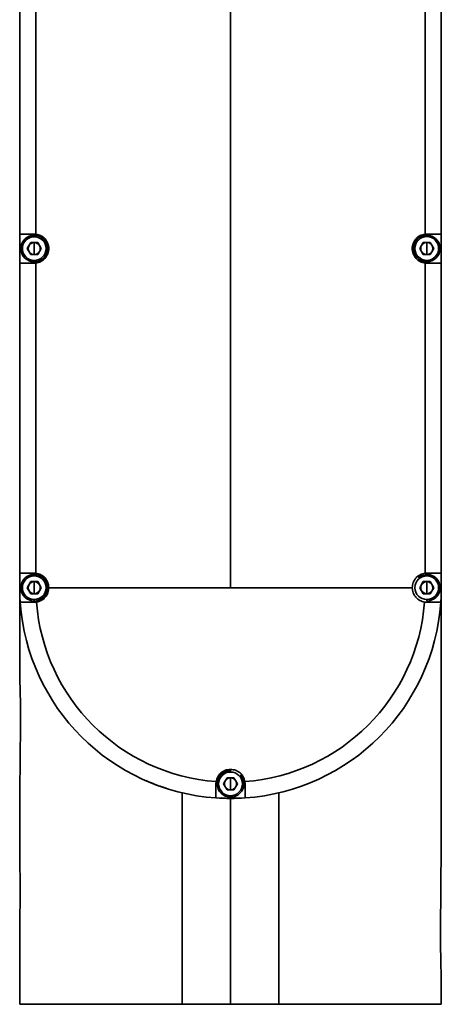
# Model space of a CAD drawing. Header units: millimetres. Extents: x 5 to 419, y 1 to 291.
# Tile 20 of 25: x 286 to 297, y 210 to 235. Entities that reach past the tile are written whole.
import ezdxf

# ---------------------------------------------------------------- set-up
doc = ezdxf.new("R2010")
doc.units = ezdxf.units.MM

# ---------------------------------------------------------------- blocks, each defined once
blk = doc.blocks.new('A$C190101F1')
at = {"color": 7, "linetype": 'Continuous', "lineweight": 35}
for p, q in [((11.624, 128.739), (11.624, 154.987)), ((6.187, 137.863), (6.187, 145.863)), ((6.607, 145.865), (6.607, 137.861)), ((16.641, 137.861), (16.641, 145.865)), ((17.061, 145.863), (17.061, 137.863)), ((6.562, 137.863), (6.187, 137.863)), ((6.187, 137.863), (6.187, 137.114)), ((6.562, 137.795), (6.562, 137.832)), ((17.061, 137.863), (16.686, 137.863)), ((16.686, 137.797), (16.686, 137.835)), ((17.061, 137.114), (17.061, 137.863)), ((6.472, 137.645), (6.382, 137.488)), ((6.382, 137.488), (6.472, 137.332)), ((6.652, 137.645), (6.472, 137.645)), ((6.562, 137.488), (6.562, 137.645)), ((6.562, 137.488), (6.562, 137.332)), ((6.742, 137.488), (6.652, 137.645)), ((6.652, 137.332), (6.742, 137.488)), ((16.596, 137.647), (16.506, 137.491)), ((16.506, 137.491), (16.596, 137.335)), ((16.776, 137.647), (16.596, 137.647)), ((16.686, 137.491), (16.686, 137.647)), ((16.686, 137.491), (16.686, 137.335)), ((16.867, 137.491), (16.776, 137.647)), ((16.776, 137.335), (16.867, 137.491)), ((6.472, 137.332), (6.652, 137.332)), ((6.562, 137.182), (6.562, 137.145)), ((16.596, 137.335), (16.776, 137.335)), ((16.686, 137.185), (16.686, 137.147)), ((6.187, 129.114), (6.187, 137.114)), ((6.187, 137.114), (6.562, 137.114)), ((6.607, 137.116), (6.607, 129.112)), ((16.641, 129.112), (16.641, 137.116)), ((16.686, 137.114), (17.061, 137.114)), ((17.061, 137.114), (17.061, 129.114)), ((6.562, 129.114), (6.187, 129.114)), ((6.187, 129.114), (6.187, 128.739)), ((6.562, 129.045), (6.562, 129.083)), ((17.061, 129.114), (16.686, 129.114)), ((16.686, 129.045), (16.686, 129.083)), ((17.061, 128.739), (17.061, 129.114)), ((6.472, 128.895), (6.382, 128.739)), ((6.652, 128.895), (6.472, 128.895)), ((6.562, 128.739), (6.562, 128.895)), ((6.742, 128.739), (6.652, 128.895)), ((16.596, 128.895), (16.506, 128.739)), ((16.776, 128.895), (16.596, 128.895)), ((16.686, 128.739), (16.686, 128.895)), ((16.867, 128.739), (16.776, 128.895)), ((6.187, 126.842), (6.187, 128.695)), ((6.382, 128.739), (6.472, 128.583)), ((6.472, 128.583), (6.652, 128.583)), ((6.562, 128.739), (6.562, 128.583)), ((6.652, 128.583), (6.742, 128.739)), ((6.937, 128.739), (11.624, 128.739)), ((16.311, 128.739), (11.624, 128.739)), ((16.506, 128.739), (16.596, 128.583)), ((16.596, 128.583), (16.776, 128.583)), ((16.686, 128.739), (16.686, 128.583)), ((16.776, 128.583), (16.867, 128.739)), ((17.061, 128.695), (17.061, 123.838)), ((6.202, 128.348), (6.199, 128.39)), ((6.562, 128.433), (6.562, 128.396)), ((6.562, 128.364), (6.62, 128.369)), ((16.628, 128.369), (16.686, 128.364)), ((16.686, 128.433), (16.686, 128.396)), ((17.049, 128.39), (17.047, 128.364)), ((11.624, 123.983), (11.624, 124.021)), ((11.254, 123.736), (11.249, 123.677)), ((11.534, 123.833), (11.444, 123.677)), ((11.714, 123.833), (11.534, 123.833)), ((11.624, 123.677), (11.624, 123.833)), ((11.804, 123.677), (11.714, 123.833)), ((11.999, 123.677), (11.994, 123.736)), ((11.444, 123.677), (11.534, 123.521)), ((11.534, 123.521), (11.714, 123.521)), ((11.624, 123.677), (11.624, 123.521)), ((11.714, 123.521), (11.804, 123.677)), ((11.624, 123.302), (11.397, 123.315)), ((11.624, 123.371), (11.624, 123.333)), ((11.851, 123.315), (11.624, 123.302)), ((6.187, 117.991), (6.187, 118.6)), ((17.061, 118.324), (17.061, 117.991))]:
    blk.add_line(p, q, dxfattribs=at)
at = {"color": 7, "linetype": 'Continuous', "lineweight": 35, "flags": 128}
blk.add_lwpolyline([(16.464, 129.001), (16.555, 129.057), (16.686, 129.083)], dxfattribs=at)
at = {"color": 7, "linetype": 'Continuous', "lineweight": 35}
for centre, radius, start, end in [((6.562, 137.488), 0.344, 90, 270), ((6.562, 137.488), 0.306, 90, 270), ((6.562, 137.488), 0.344, 270, 90), ((6.562, 137.488), 0.306, 270, 90), ((16.686, 137.491), 0.344, 90, 270), ((16.686, 137.491), 0.306, 90, 270), ((16.686, 137.491), 0.344, 270, 90), ((16.686, 137.491), 0.306, 270, 90), ((6.562, 137.488), 0.156, 150, 210), ((6.562, 137.488), 0.156, 90, 150), ((6.562, 137.488), 0.156, 30, 90), ((6.562, 137.488), 0.156, 330, 30), ((16.686, 137.491), 0.156, 150, 210), ((16.686, 137.491), 0.156, 90, 150), ((16.686, 137.491), 0.156, 30, 90), ((16.686, 137.491), 0.156, 330, 30), ((6.562, 137.488), 0.156, 210, 270), ((6.562, 137.488), 0.156, 270, 330), ((16.686, 137.491), 0.156, 210, 270), ((16.686, 137.491), 0.156, 270, 330), ((6.562, 128.739), 0.344, 90, 270), ((6.562, 128.739), 0.344, 270, 90), ((16.686, 128.739), 0.344, 270, 90), ((6.562, 128.739), 0.306, 90, 270), ((6.562, 128.739), 0.156, 150, 210), ((6.562, 128.739), 0.156, 90, 150), ((6.562, 128.739), 0.306, 270, 90), ((6.562, 128.739), 0.156, 30, 90), ((6.562, 128.739), 0.156, 330, 30), ((16.686, 128.739), 0.306, 90, 270), ((16.686, 128.739), 0.156, 150, 210), ((16.686, 128.739), 0.156, 90, 150), ((16.686, 128.739), 0.306, 270, 90), ((16.686, 128.739), 0.156, 30, 90), ((16.686, 128.739), 0.156, 330, 30), ((11.624, 128.739), 5.437, 180, 183.9546), ((6.562, 128.739), 0.156, 210, 270), ((6.562, 128.739), 0.156, 270, 330), ((16.686, 128.739), 0.156, 210, 270), ((16.686, 128.739), 0.156, 270, 330), ((11.624, 128.739), 5.437, 356.0454, 0), ((11.624, 128.739), 5.437, 183.9546, 266.0454), ((11.624, 128.739), 5.017, 184.2335, 265.7665), ((11.624, 128.739), 5.017, 274.2335, 355.7665), ((11.624, 128.739), 5.437, 273.9546, 356.0454), ((11.624, 123.677), 0.344, 90, 270), ((11.624, 123.677), 0.306, 90, 270), ((11.624, 123.677), 0.306, 270, 90), ((11.624, 123.677), 0.156, 150, 210), ((11.624, 123.677), 0.156, 90, 150), ((11.624, 123.677), 0.344, 270, 42.0724), ((11.624, 123.677), 0.156, 30, 90), ((11.624, 123.677), 0.156, 330, 30), ((11.624, 123.677), 0.156, 210, 270), ((11.624, 123.677), 0.156, 270, 330), ((11.624, 128.739), 5.437, 266.0454, 273.9546)]:
    blk.add_arc(centre, radius, start, end, dxfattribs=at)
for points, knots in [([(6.607, 137.861), (6.598, 137.862), (6.583, 137.863), (6.568, 137.863), (6.562, 137.863)], [0, 0, 0, 0, 0.5599309, 1, 1, 1, 1]), ([(6.607, 137.116), (6.65, 137.126), (6.736, 137.145), (6.846, 137.231), (6.92, 137.35), (6.945, 137.488), (6.92, 137.626), (6.846, 137.745), (6.737, 137.831), (6.65, 137.851), (6.607, 137.861)], [0, 0, 0, 0, 0.124989, 0.249852, 0.377738, 0.499585, 0.621507, 0.749446, 0.874474, 1, 1, 1, 1]), ([(16.641, 137.861), (16.598, 137.851), (16.512, 137.832), (16.402, 137.746), (16.328, 137.627), (16.303, 137.489), (16.328, 137.35), (16.402, 137.232), (16.511, 137.145), (16.598, 137.126), (16.641, 137.116)], [0, 0, 0, 0, 0.124989, 0.249852, 0.377738, 0.499585, 0.621507, 0.749446, 0.874474, 1, 1, 1, 1]), ([(16.686, 137.863), (16.678, 137.863), (16.663, 137.863), (16.648, 137.861), (16.641, 137.861)], [0, 0, 0, 0, 0.559931, 1, 1, 1, 1]), ([(6.562, 137.114), (6.57, 137.114), (6.585, 137.114), (6.6, 137.116), (6.607, 137.116)], [0, 0, 0, 0, 0.559931, 1, 1, 1, 1]), ([(16.641, 137.116), (16.65, 137.115), (16.665, 137.114), (16.68, 137.114), (16.686, 137.114)], [0, 0, 0, 0, 0.559931, 1, 1, 1, 1]), ([(6.607, 129.112), (6.598, 129.112), (6.583, 129.114), (6.568, 129.114), (6.562, 129.114)], [0, 0, 0, 0, 0.559931, 1, 1, 1, 1]), ([(6.937, 128.739), (6.932, 128.786), (6.922, 128.879), (6.845, 128.997), (6.737, 129.082), (6.65, 129.102), (6.607, 129.112)], [0, 0, 0, 0, 0.249786, 0.499565, 0.749415, 1, 1, 1, 1]), ([(16.641, 129.112), (16.598, 129.102), (16.512, 129.082), (16.403, 128.996), (16.326, 128.878), (16.316, 128.785), (16.311, 128.739)], [0, 0, 0, 0, 0.25014, 0.500026, 0.756053, 1, 1, 1, 1]), ([(16.686, 129.114), (16.678, 129.114), (16.663, 129.114), (16.648, 129.112), (16.641, 129.112)], [0, 0, 0, 0, 0.5599305, 1, 1, 1, 1]), ([(6.62, 128.369), (6.662, 128.38), (6.746, 128.402), (6.85, 128.488), (6.923, 128.604), (6.932, 128.695), (6.937, 128.739)], [0, 0, 0, 0, 0.250293, 0.500332, 0.757325, 1, 1, 1, 1]), ([(16.311, 128.739), (16.316, 128.694), (16.326, 128.603), (16.399, 128.487), (16.502, 128.402), (16.586, 128.38), (16.628, 128.369)], [0, 0, 0, 0, 0.249782, 0.499621, 0.749546, 1, 1, 1, 1]), ([(6.2, 128.364), (6.205, 128.364), (6.215, 128.364), (6.292, 128.364), (6.407, 128.364), (6.51, 128.364), (6.562, 128.364)], [0, 0, 0, 0, 0.249806, 0.499829, 0.749936, 1, 1, 1, 1]), ([(16.686, 128.364), (16.738, 128.364), (16.841, 128.364), (16.956, 128.364), (17.034, 128.364), (17.043, 128.364), (17.048, 128.364)], [0, 0, 0, 0, 0.250245, 0.500394, 0.750312, 1, 1, 1, 1]), ([(6.188, 126.842), (6.188, 126.793), (6.187, 126.678), (6.19, 126.459), (6.195, 126.206), (6.202, 125.94), (6.208, 125.631), (6.21, 125.27), (6.205, 124.886), (6.199, 124.485), (6.196, 124.081), (6.193, 123.68), (6.19, 123.155), (6.19, 122.505), (6.193, 121.727), (6.197, 120.917), (6.193, 120.049), (6.188, 119.266), (6.188, 118.781), (6.188, 118.6)], [0, 0, 0, 0, 0.027937, 0.066256, 0.101176, 0.133935, 0.165975, 0.210127, 0.258638, 0.307937, 0.356349, 0.403884, 0.450567, 0.541697, 0.630822, 0.724014, 0.825264, 0.93458, 1, 1, 1, 1]), ([(11.624, 124.052), (11.579, 124.047), (11.488, 124.038), (11.372, 123.964), (11.286, 123.861), (11.265, 123.778), (11.254, 123.736)], [0, 0, 0, 0, 0.249703, 0.499492, 0.749371, 1, 1, 1, 1]), ([(11.994, 123.736), (11.983, 123.777), (11.962, 123.861), (11.876, 123.964), (11.76, 124.038), (11.669, 124.047), (11.624, 124.052)], [0, 0, 0, 0, 0.250148, 0.500041, 0.74992, 1, 1, 1, 1]), ([(9.973, 123.566), (9.918, 123.581), (9.738, 123.631), (9.568, 123.709), (9.451, 123.763)], [0, 0, 0, 0, 0.306814, 1, 1, 1, 1]), ([(17.06, 118.324), (17.06, 118.41), (17.059, 118.629), (17.049, 119.045), (17.041, 119.54), (17.04, 120.122), (17.048, 120.767), (17.053, 121.478), (17.057, 122.153), (17.059, 122.792), (17.061, 123.346), (17.061, 123.692), (17.061, 123.838)], [0, 0, 0, 0, 0.0565, 0.143745, 0.232448, 0.324235, 0.451521, 0.578437, 0.704723, 0.812748, 0.920805, 1, 1, 1, 1]), ([(11.249, 123.677), (11.249, 123.625), (11.249, 123.522), (11.249, 123.407), (11.249, 123.33), (11.249, 123.32), (11.249, 123.315)], [0, 0, 0, 0, 0.250245, 0.500394, 0.750312, 1, 1, 1, 1]), ([(11.999, 123.315), (11.999, 123.32), (11.999, 123.33), (11.999, 123.407), (11.999, 123.522), (11.999, 123.625), (11.999, 123.677)], [0, 0, 0, 0, 0.2498062, 0.4998285, 0.7499362, 1, 1, 1, 1]), ([(10.374, 117.991), (10.374, 118.238), (10.374, 118.732), (10.374, 119.468), (10.374, 120.135), (10.374, 120.724), (10.374, 121.233), (10.374, 121.706), (10.374, 122.129), (10.374, 122.489), (10.374, 122.781), (10.374, 123.008), (10.374, 123.198), (10.374, 123.339), (10.374, 123.428), (10.374, 123.441), (10.374, 123.448)], [0, 0, 0, 0, 0.083354, 0.166707, 0.250047, 0.312552, 0.375045, 0.437523, 0.499991, 0.56246, 0.624941, 0.687437, 0.749945, 0.833284, 0.916635, 1, 1, 1, 1]), ([(11.624, 117.991), (11.624, 118.232), (11.624, 118.711), (11.624, 119.424), (11.624, 120.063), (11.624, 120.624), (11.624, 121.105), (11.624, 121.553), (11.624, 121.958), (11.624, 122.311), (11.624, 122.605), (11.624, 122.842), (11.624, 123.044), (11.624, 123.195), (11.624, 123.287), (11.624, 123.297), (11.624, 123.302)], [0, 0, 0, 0, 0.084229, 0.167444, 0.250723, 0.313162, 0.375558, 0.437926, 0.500294, 0.562691, 0.625134, 0.68733, 0.74991, 0.833257, 0.916644, 1, 1, 1, 1]), ([(12.875, 123.448), (12.875, 123.441), (12.874, 123.428), (12.874, 123.339), (12.874, 123.198), (12.874, 123.008), (12.874, 122.781), (12.874, 122.489), (12.874, 122.129), (12.874, 121.706), (12.874, 121.233), (12.874, 120.724), (12.874, 120.135), (12.874, 119.468), (12.874, 118.732), (12.874, 118.238), (12.874, 117.991)], [0, 0, 0, 0, 0.083365, 0.166716, 0.250055, 0.312563, 0.375059, 0.43754, 0.500009, 0.562477, 0.624955, 0.687448, 0.749953, 0.833293, 0.916646, 1, 1, 1, 1]), ([(10.374, 117.991), (10.086, 117.991), (9.502, 117.991), (8.683, 117.991), (7.934, 117.991), (7.294, 117.991), (6.789, 117.991), (6.436, 117.991), (6.225, 117.991), (6.199, 117.991), (6.187, 117.991)], [0, 0, 0, 0, 0.123204, 0.25052, 0.380244, 0.510467, 0.639236, 0.764724, 0.885376, 1, 1, 1, 1]), ([(11.624, 117.991), (11.418, 117.991), (10.997, 117.991), (10.585, 117.991), (10.374, 117.991)], [0, 0, 0, 0, 0.489904, 1, 1, 1, 1]), ([(12.874, 117.991), (12.664, 117.991), (12.251, 117.991), (11.83, 117.991), (11.624, 117.991)], [0, 0, 0, 0, 0.5100957, 1, 1, 1, 1]), ([(17.061, 117.991), (17.049, 117.991), (17.023, 117.991), (16.812, 117.991), (16.459, 117.991), (15.954, 117.991), (15.314, 117.991), (14.565, 117.991), (13.746, 117.991), (13.162, 117.991), (12.874, 117.991)], [0, 0, 0, 0, 0.114624, 0.235276, 0.360764, 0.489533, 0.619756, 0.74948, 0.876796, 1, 1, 1, 1])]:
    blk.add_open_spline(points, degree=3, knots=knots, dxfattribs=at)

msp = doc.modelspace()

# ---------------------------------------------------------------- block references
msp.add_blockref('A$C190101F1', (280.085, 91.652))

doc.saveas('drawing.dxf')
